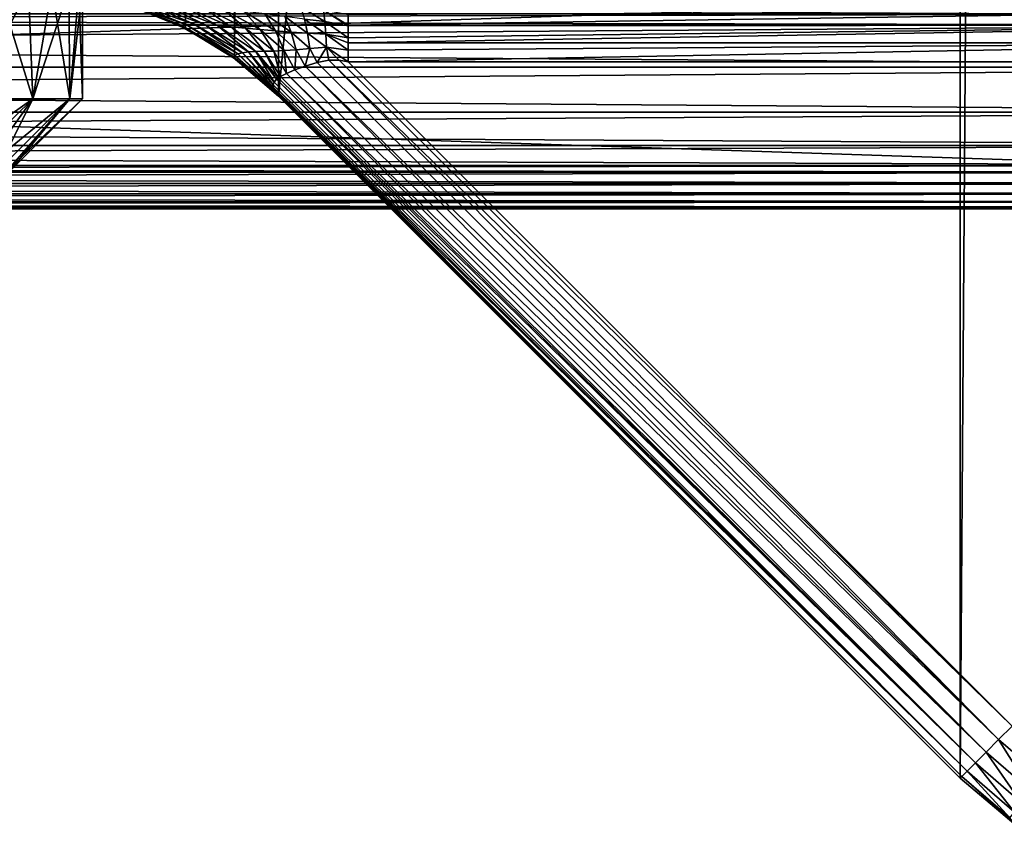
# Model space of a CAD drawing. Header units: metres. Extents: x -86 to 86, y -57 to 57.
# Tile 138 of 256: x 19 to 32, y -54 to -43. Entities that reach past the tile are written whole.
import ezdxf

# ---------------------------------------------------------------- set-up
doc = ezdxf.new("R2010")
doc.units = ezdxf.units.M
doc.layers.add('solid_125286', color=7, linetype='CONTINUOUS')

msp = doc.modelspace()

# ---------------------------------------------------------------- linework, layer by layer
at = {"layer": 'solid_125286'}
for points in [[(32.505161, 53.884766, -2), (32.505146, -53.884754, -2), (31.746595, -53.242641, -2)], [(32.505161, 53.884766, -2), (31.746595, -53.242641, -2), (31.746595, 53.242641, -2)], [(31.746595, 53.242641, -2), (31.746595, -53.242641, -2), (22.46842, -43.964466, -2)], [(31.746595, 53.242641, -2), (22.46842, -43.964466, -2), (22.46842, 43.964466, -2)], [(22.46842, 43.964466, -2), (22.46842, -43.964466, -2), (21.871881, -43.454975, -2)], [(22.46842, 43.964466, -2), (21.871881, -43.454975, -2), (21.871881, 43.454975, -2)], [(21.871881, 43.454975, -2), (21.871881, -43.454975, -2), (21.202988, -43.045082, -2)], [(21.871881, 43.454975, -2), (21.202988, -43.045082, -2), (21.202988, 43.045082, -2)], [(21.202988, 43.045082, -2), (21.202988, -43.045082, -2), (20.477783, -42.744694, -2)], [(-37.5, -45, 51.5), (-37.5, -42.5, 51.5), (37.5, -42.5, 51.5)], [(37.5, -45, 44.5), (37.5, -42.5, 44.5), (-37.5, -42.5, 44.5)], [(-37.5, -45, 44.5), (37.5, -45, 44.5), (-37.5, -42.5, 44.5)], [(-37.5, -45, 60.5), (-37.5, -42.5, 60.5), (37.5, -42.5, 60.5)], [(-37.5, -45, 53.5), (37.5, -45, 53.5), (-37.5, -42.5, 53.5)], [(37.5, -42.5, 53.5), (-37.5, -42.5, 53.5), (37.5, -45, 53.5)], [(-37.5, -45, 69.5), (-37.5, -42.5, 69.5), (37.5, -42.5, 69.5)], [(37.5, -45, 62.5), (37.5, -42.5, 62.5), (-37.5, -42.5, 62.5)], [(-37.5, -45, 62.5), (37.5, -45, 62.5), (-37.5, -42.5, 62.5)], [(-37.5, -45, 69.5), (37.5, -42.5, 69.5), (37.5, -45, 69.5)], [(-37.5, -45, 51.5), (37.5, -42.5, 51.5), (37.5, -45, 51.5)], [(-37.5, -45, 60.5), (37.5, -42.5, 60.5), (37.5, -45, 60.5)], [(19.125332, -44, 26.124617), (18.656736, -42.5, 27.630569), (18.292814, -44, 28.577131)], [(18.292814, -44, 13.422868), (18.656736, -42.5, 14.36943), (19.065662, -42.5, 15.65774)], [(19.125332, -44, 15.875383), (18.292814, -44, 13.422868), (19.065662, -42.5, 15.65774)], [(19.125332, -44, 26.124617), (19.065662, -42.5, 26.34226), (18.656736, -42.5, 27.630569)], [(19.125332, -44, 26.124617), (19.385902, -42.5, 25.028227), (19.065662, -42.5, 26.34226)], [(19.125332, -44, 15.875383), (19.065662, -42.5, 15.65774), (19.385902, -42.5, 16.971773)], [(19.630608, -44, 23.584419), (19.385902, -42.5, 25.028227), (19.125332, -44, 26.124617)], [(19.125332, -44, 15.875383), (19.385902, -42.5, 16.971773), (19.615564, -42.5, 18.304066)], [(19.630608, -44, 18.415581), (19.125332, -44, 15.875383), (19.615564, -42.5, 18.304066)], [(19.630608, -44, 23.584419), (19.615564, -42.5, 23.695934), (19.385902, -42.5, 25.028227)], [(19.630608, -44, 23.584419), (19.753763, -42.5, 22.352058), (19.615564, -42.5, 23.695934)], [(19.630608, -44, 18.415581), (19.615564, -42.5, 18.304066), (19.753763, -42.5, 19.647942)], [(19.630608, -44, 18.415581), (19.753763, -42.5, 19.647942), (19.799999, -42.5, 21)], [(19.630608, -44, 18.415581), (19.799999, -42.5, 21), (19.799999, -44, 21)], [(19.799999, -44, 21), (19.753763, -42.5, 22.352058), (19.630608, -44, 23.584419)], [(19.799999, -44, 21), (19.799999, -42.5, 21), (19.753763, -42.5, 22.352058)], [(20.285856, -42.686531, 9), (20.478014, -42.744732, 9), (21.144701, -42.999603, 9.238799)], [(20.337143, -42.687363, 9.334501), (20.285856, -42.686531, 9), (21.144701, -42.999603, 9.238799)], [(20.337143, -42.687363, 9.334501), (21.144701, -42.999603, 9.238799), (21.21846, -42.994476, 9.448925)], [(20.470631, -42.690643, 9.624977), (20.337143, -42.687363, 9.334501), (21.21846, -42.994476, 9.448925)], [(20.470631, -42.690643, 9.624977), (21.21846, -42.994476, 9.448925), (21.32946, -42.992729, 9.628024)], [(20.660133, -42.698158, 9.866576), (20.470631, -42.690643, 9.624977), (21.32946, -42.992729, 9.628024)], [(20.477783, -42.744694, -2), (21.202988, -43.045082, -2), (20.478014, -42.744732, 9)], [(20.478014, -42.744732, 9), (21.117043, -43.002281, 9), (21.144701, -42.999603, 9.238799)], [(21.202988, -43.045082, -2), (21.117043, -43.002281, 9), (20.478014, -42.744732, 9)], [(20.660133, -42.698158, 9.866576), (21.32946, -42.992729, 9.628024), (21.471394, -42.996555, 9.77787)], [(20.890636, -42.710812, 10.061121), (20.660133, -42.698158, 9.866576), (21.471394, -42.996555, 9.77787)], [(20.890636, -42.710812, 10.061121), (21.471394, -42.996555, 9.77787), (21.637825, -43.006065, 9.89855)], [(21.15048, -42.72887, 10.20831), (20.890636, -42.710812, 10.061121), (21.637825, -43.006065, 9.89855)], [(21.15048, -42.72887, 10.20831), (21.637825, -43.006065, 9.89855), (21.822042, -43.020477, 9.990512)], [(21.428604, -42.752205, 10.308599), (21.15048, -42.72887, 10.20831), (21.822042, -43.020477, 9.990512)], [(-37.5, -42.845493, 42.475529), (37.5, -43, 42.5), (-37.5, -43, 42.5)], [(-37.5, -42.845493, 42.475529), (37.5, -42.845493, 42.475529), (37.5, -43, 42.5)], [(37.5, -42.84594, 71.52433), (-37.5, -43, 71.5), (37.5, -43, 71.5)], [(-37.5, -42.84594, 71.52433), (-37.5, -43, 71.5), (37.5, -42.84594, 71.52433)], [(21.428604, -42.752205, 10.308599), (21.822042, -43.020477, 9.990512), (22.017921, -43.038513, 10.055546)], [(21.714859, -42.780373, 10.364641), (21.428604, -42.752205, 10.308599), (22.017921, -43.038513, 10.055546)], [(21.714859, -42.780373, 10.364641), (22.017921, -43.038513, 10.055546), (22.220797, -43.058456, 10.096763)], [(22.000875, -42.812504, 10.381398), (21.714859, -42.780373, 10.364641), (22.220797, -43.058456, 10.096763)], [(22.000875, -42.812504, 10.381398), (22.220797, -43.058456, 10.096763), (22.428246, -43.078133, 10.118096)], [(22.280964, -42.847164, 10.365645), (22.000875, -42.812504, 10.381398), (22.428246, -43.078133, 10.118096)], [(22.280964, -42.847164, 10.365645), (22.428246, -43.078133, 10.118096), (22.641041, -43.095116, 10.123409)], [(22.553219, -42.882317, 10.325136), (22.280964, -42.847164, 10.365645), (22.641041, -43.095116, 10.123409)], [(22.553219, -42.882317, 10.325136), (22.641041, -43.095116, 10.123409), (22.864758, -43.107922, 10.115091)], [(22.821377, -42.916035, 10.267324), (22.553219, -42.882317, 10.325136), (22.864758, -43.107922, 10.115091)], [(22.76796, -42.751648, 10.454774), (22.821377, -42.916035, 10.267324), (23.099039, -42.950394, 10.197967)], [(23.08013, -42.797527, 10.335661), (22.76796, -42.751648, 10.454774), (23.099039, -42.950394, 10.197967)], [(23.08013, -42.797527, 10.335661), (23.418167, -43.010509, 10.127991), (23.418167, -42.999939, 10.13401)], [(23.08013, -42.797527, 10.335661), (23.099039, -42.950394, 10.197967), (23.418167, -43.010509, 10.127991)], [(23.08013, -42.797527, 10.335661), (23.418167, -42.999939, 10.13401), (23.418167, -42.860226, 10.231438)], [(23.418167, -42.999939, 10.13401), (37.5, -43.000679, 10.133582), (37.5, -42.793262, 10.292523)], [(23.418167, -42.860226, 10.231438), (23.418167, -42.999939, 10.13401), (37.5, -42.793262, 10.292523)], [(-37.5, -43, 42.5), (41.905605, -43.56963, 42.5), (-41.905605, -43.56963, 42.5)], [(37.5, -43, 71.5), (-41.905605, -43.56963, 71.5), (41.905605, -43.56963, 71.5)], [(-37.5, -43, 71.5), (-41.905605, -43.56963, 71.5), (37.5, -43, 71.5)], [(-37.5, -43, 42.5), (37.5, -43, 42.5), (41.905605, -43.56963, 42.5)], [(21.144701, -42.999603, 9.238799), (21.117043, -43.002281, 9), (21.857056, -43.430817, 9.154379)], [(21.117043, -43.002281, 9), (21.202885, -43.044991, 9), (21.857056, -43.430817, 9.154379)], [(21.202988, -43.045082, -2), (21.202885, -43.044991, 9), (21.117043, -43.002281, 9)], [(21.21846, -42.994476, 9.448925), (21.144701, -42.999603, 9.238799), (21.876692, -43.410233, 9.293965)], [(21.144701, -42.999603, 9.238799), (21.857056, -43.430817, 9.154379), (21.876692, -43.410233, 9.293965)], [(21.32946, -42.992729, 9.628024), (21.21846, -42.994476, 9.448925), (21.916462, -43.390087, 9.418814)], [(21.21846, -42.994476, 9.448925), (21.876692, -43.410233, 9.293965), (21.916462, -43.390087, 9.418814)], [(21.32946, -42.992729, 9.628024), (21.916462, -43.390087, 9.418814), (21.978039, -43.374802, 9.530767)], [(21.471394, -42.996555, 9.77787), (21.32946, -42.992729, 9.628024), (21.978039, -43.374802, 9.530767)], [(21.471394, -42.996555, 9.77787), (21.978039, -43.374802, 9.530767), (22.059902, -43.364761, 9.630275)], [(21.637825, -43.006065, 9.89855), (21.471394, -42.996555, 9.77787), (22.059902, -43.364761, 9.630275)], [(21.637825, -43.006065, 9.89855), (22.059902, -43.364761, 9.630275), (22.159489, -43.358791, 9.717693)], [(21.822042, -43.020477, 9.990512), (21.637825, -43.006065, 9.89855), (22.159489, -43.358791, 9.717693)], [(22.821377, -42.916035, 10.267324), (22.864758, -43.107922, 10.115091), (23.113548, -43.121429, 10.09232)], [(23.099039, -42.950394, 10.197967), (22.821377, -42.916035, 10.267324), (23.113548, -43.121429, 10.09232)], [(23.099039, -42.950394, 10.197967), (23.418167, -43.172482, 10.055155), (23.418167, -43.010509, 10.127991)], [(23.099039, -42.950394, 10.197967), (23.113548, -43.121429, 10.09232), (23.418167, -43.172482, 10.055155)], [(23.418167, -42.999939, 10.13401), (23.418167, -43.010509, 10.127991), (37.5, -43.000679, 10.133582)], [(23.418167, -43.241283, 10.034046), (37.5, -43.242191, 10.033804), (37.5, -43.000679, 10.133582)], [(23.418167, -43.172482, 10.055155), (23.418167, -43.241283, 10.034046), (37.5, -43.000679, 10.133582)], [(23.418167, -43.010509, 10.127991), (23.418167, -43.172482, 10.055155), (37.5, -43.000679, 10.133582)], [(21.202885, -43.044991, 9), (21.851406, -43.440166, 9), (21.857056, -43.430817, 9.154379)], [(21.202988, -43.045082, -2), (21.851406, -43.440166, 9), (21.202885, -43.044991, 9)], [(21.202988, -43.045082, -2), (21.871881, -43.454975, -2), (21.851406, -43.440166, 9)], [(21.822042, -43.020477, 9.990512), (22.159489, -43.358791, 9.717693), (22.274513, -43.355042, 9.793848)], [(22.017921, -43.038513, 10.055546), (21.822042, -43.020477, 9.990512), (22.274513, -43.355042, 9.793848)], [(22.017921, -43.038513, 10.055546), (22.274513, -43.355042, 9.793848), (22.403784, -43.351231, 9.85993)], [(22.220797, -43.058456, 10.096763), (22.017921, -43.038513, 10.055546), (22.403784, -43.351231, 9.85993)], [(22.220797, -43.058456, 10.096763), (22.403784, -43.351231, 9.85993), (22.547888, -43.344772, 9.917001)], [(22.428246, -43.078133, 10.118096), (22.220797, -43.058456, 10.096763), (22.547888, -43.344772, 9.917001)], [(22.428246, -43.078133, 10.118096), (22.547888, -43.344772, 9.917001), (22.709959, -43.333202, 9.965106)], [(22.641041, -43.095116, 10.123409), (22.428246, -43.078133, 10.118096), (22.709959, -43.333202, 9.965106)], [(22.641041, -43.095116, 10.123409), (22.709959, -43.333202, 9.965106), (22.897024, -43.31591, 10.001856)], [(22.864758, -43.107922, 10.115091), (22.641041, -43.095116, 10.123409), (22.897024, -43.31591, 10.001856)], [(22.864758, -43.107922, 10.115091), (22.897024, -43.31591, 10.001856), (23.123392, -43.301067, 10.020646)], [(23.113548, -43.121429, 10.09232), (22.864758, -43.107922, 10.115091), (23.123392, -43.301067, 10.020646)], [(23.113548, -43.121429, 10.09232), (23.418167, -43.337727, 10.013254), (23.418167, -43.241283, 10.034046)], [(23.113548, -43.121429, 10.09232), (23.123392, -43.301067, 10.020646), (23.418167, -43.337727, 10.013254)], [(23.113548, -43.121429, 10.09232), (23.418167, -43.241283, 10.034046), (23.418167, -43.172482, 10.055155)], [(23.418167, -43.241283, 10.034046), (23.418167, -43.337727, 10.013254), (37.5, -43.242191, 10.033804)], [(37.5, -43.242191, 10.033804), (23.418167, -43.5, 10), (37.5, -43.5, 10)], [(23.418167, -43.337727, 10.013254), (23.418167, -43.5, 10), (37.5, -43.242191, 10.033804)], [(22.433796, -43.914494, 9.146938), (21.876692, -43.410233, 9.293965), (21.857056, -43.430817, 9.154379)], [(22.41618, -43.883152, 9.201721), (21.916462, -43.390087, 9.418814), (21.876692, -43.410233, 9.293965)], [(22.433796, -43.914494, 9.146938), (22.41618, -43.883152, 9.201721), (21.876692, -43.410233, 9.293965)], [(22.402466, -43.848244, 9.264249), (21.978039, -43.374802, 9.530767), (21.916462, -43.390087, 9.418814)], [(22.41618, -43.883152, 9.201721), (22.402466, -43.848244, 9.264249), (21.916462, -43.390087, 9.418814)], [(22.397989, -43.81115, 9.337313), (22.059902, -43.364761, 9.630275), (21.978039, -43.374802, 9.530767)], [(22.402466, -43.848244, 9.264249), (22.397989, -43.81115, 9.337313), (21.978039, -43.374802, 9.530767)], [(22.409109, -43.773365, 9.421539), (22.159489, -43.358791, 9.717693), (22.059902, -43.364761, 9.630275)], [(22.397989, -43.81115, 9.337313), (22.409109, -43.773365, 9.421539), (22.059902, -43.364761, 9.630275)], [(22.466379, -43.716702, 9.563309), (22.274513, -43.355042, 9.793848), (22.159489, -43.358791, 9.717693)], [(22.441309, -43.735676, 9.514663), (22.466379, -43.716702, 9.563309), (22.159489, -43.358791, 9.717693)], [(22.409109, -43.773365, 9.421539), (22.441309, -43.735676, 9.514663), (22.159489, -43.358791, 9.717693)], [(22.497746, -43.697247, 9.612706), (22.403784, -43.351231, 9.85993), (22.274513, -43.355042, 9.793848)], [(22.466379, -43.716702, 9.563309), (22.497746, -43.697247, 9.612706), (22.274513, -43.355042, 9.793848)], [(22.580198, -43.655853, 9.711449), (22.547888, -43.344772, 9.917001), (22.403784, -43.351231, 9.85993)], [(22.497746, -43.697247, 9.612706), (22.580198, -43.655853, 9.711449), (22.403784, -43.351231, 9.85993)], [(22.690735, -43.6091, 9.806292), (22.709959, -43.333202, 9.965106), (22.547888, -43.344772, 9.917001)], [(22.580198, -43.655853, 9.711449), (22.690735, -43.6091, 9.806292), (22.547888, -43.344772, 9.917001)], [(22.690735, -43.6091, 9.806292), (22.833071, -43.556271, 9.891249), (22.709959, -43.333202, 9.965106)], [(22.833071, -43.556271, 9.891249), (22.897024, -43.31591, 10.001856), (22.709959, -43.333202, 9.965106)], [(22.833071, -43.556271, 9.891249), (22.995533, -43.506985, 9.95274), (22.897024, -43.31591, 10.001856)], [(22.995533, -43.506985, 9.95274), (23.123392, -43.301067, 10.020646), (22.897024, -43.31591, 10.001856)], [(22.995533, -43.506985, 9.95274), (23.153057, -43.477154, 9.985218), (23.123392, -43.301067, 10.020646)], [(23.123392, -43.301067, 10.020646), (23.418167, -43.5, 10), (23.418167, -43.337727, 10.013254)], [(23.295761, -43.474712, 9.997639), (23.418167, -43.5, 10), (23.123392, -43.301067, 10.020646)], [(23.153057, -43.477154, 9.985218), (23.295761, -43.474712, 9.997639), (23.123392, -43.301067, 10.020646)], [(22.463982, -43.958458, 9.047142), (21.857056, -43.430817, 9.154379), (21.851406, -43.440166, 9)], [(22.463982, -43.958458, 9.047142), (21.851406, -43.440166, 9), (21.871859, -43.454948, 9)], [(21.871881, -43.454975, -2), (21.871859, -43.454948, 9), (21.851406, -43.440166, 9)], [(22.451155, -43.940624, 9.096315), (22.433796, -43.914494, 9.146938), (21.857056, -43.430817, 9.154379)], [(22.463982, -43.958458, 9.047142), (22.451155, -43.940624, 9.096315), (21.857056, -43.430817, 9.154379)], [(22.463982, -43.958458, 9.047142), (21.871859, -43.454948, 9), (22.46842, -43.964466, 9)], [(22.46842, -43.964466, -2), (22.46842, -43.964466, 9), (21.871859, -43.454948, 9)], [(21.871881, -43.454975, -2), (22.46842, -43.964466, -2), (21.871859, -43.454948, 9)], [(32.270687, -52.718548, 9.965926), (22.995533, -43.506985, 9.95274), (22.833071, -43.556271, 9.891249)], [(32.270687, -52.718548, 9.965926), (23.153057, -43.477154, 9.985218), (22.995533, -43.506985, 9.95274)], [(23.153057, -43.477154, 9.985218), (32.453701, -52.535534, 10), (23.295761, -43.474712, 9.997639)], [(32.270687, -52.718548, 9.965926), (32.453701, -52.535534, 10), (23.153057, -43.477154, 9.985218)], [(23.295761, -43.474712, 9.997639), (32.453701, -52.535534, 10), (23.418167, -43.5, 10)], [(37.5, -43.5, 10), (23.418167, -43.5, 10), (32.453701, -52.535534, 10)], [(40.900078, -44.185005, 42.5), (-40.900078, -44.185005, 42.5), (-41.905605, -43.56963, 42.5)], [(41.905605, -43.56963, 42.5), (40.900078, -44.185005, 42.5), (-41.905605, -43.56963, 42.5)], [(-41.905605, -43.56963, 71.5), (-40.900078, -44.185005, 71.5), (41.905605, -43.56963, 71.5)], [(-40.900078, -44.185005, 71.5), (40.900078, -44.185005, 71.5), (41.905605, -43.56963, 71.5)], [(31.95344, -53.035797, 9.706737), (22.580198, -43.655853, 9.711449), (22.497746, -43.697247, 9.612706)], [(32.099987, -52.889248, 9.865894), (22.690735, -43.6091, 9.806292), (22.580198, -43.655853, 9.711449)], [(31.95344, -53.035797, 9.706737), (32.099987, -52.889248, 9.865894), (22.580198, -43.655853, 9.711449)], [(32.099987, -52.889248, 9.865894), (22.833071, -43.556271, 9.891249), (22.690735, -43.6091, 9.806292)], [(32.099987, -52.889248, 9.865894), (32.270687, -52.718548, 9.965926), (22.833071, -43.556271, 9.891249)], [(31.841051, -53.148186, 9.49932), (22.409109, -43.773365, 9.421539), (22.397989, -43.81115, 9.337313)], [(31.841051, -53.148186, 9.49932), (22.397989, -43.81115, 9.337313), (22.402466, -43.848244, 9.264249)], [(31.841051, -53.148186, 9.49932), (22.441309, -43.735676, 9.514663), (22.409109, -43.773365, 9.421539)], [(31.95344, -53.035797, 9.706737), (22.466379, -43.716702, 9.563309), (22.441309, -43.735676, 9.514663)], [(31.841051, -53.148186, 9.49932), (31.95344, -53.035797, 9.706737), (22.441309, -43.735676, 9.514663)], [(31.95344, -53.035797, 9.706737), (22.497746, -43.697247, 9.612706), (22.466379, -43.716702, 9.563309)], [(31.770498, -53.218739, 9.257808), (22.402466, -43.848244, 9.264249), (22.41618, -43.883152, 9.201721)], [(31.770498, -53.218739, 9.257808), (31.841051, -53.148186, 9.49932), (22.402466, -43.848244, 9.264249)], [(31.770498, -53.218739, 9.257808), (22.41618, -43.883152, 9.201721), (22.433796, -43.914494, 9.146938)], [(31.770498, -53.218739, 9.257808), (22.433796, -43.914494, 9.146938), (22.451155, -43.940624, 9.096315)], [(31.770498, -53.218739, 9.257808), (22.451155, -43.940624, 9.096315), (22.463982, -43.958458, 9.047142)], [(19.125332, -44, 15.875383), (18.102751, -45, 15.927551), (17.714478, -45, 14.704308)], [(19.125332, -44, 15.875383), (17.714478, -45, 14.704308), (18.292814, -44, 13.422868)], [(19.125332, -44, 15.875383), (18.406816, -45, 17.175219), (18.102751, -45, 15.927551)], [(19.125332, -44, 26.124617), (18.102751, -45, 26.072449), (18.406816, -45, 24.824781)], [(19.125332, -44, 26.124617), (18.292814, -44, 28.577131), (18.102751, -45, 26.072449)], [(19.630608, -44, 18.415581), (18.62488, -45, 18.440224), (18.406816, -45, 17.175219)], [(19.630608, -44, 18.415581), (18.406816, -45, 17.175219), (19.125332, -44, 15.875383)], [(19.125332, -44, 26.124617), (18.406816, -45, 24.824781), (18.62488, -45, 23.559776)], [(19.630608, -44, 18.415581), (18.756098, -45, 19.716227), (18.62488, -45, 18.440224)], [(19.630608, -44, 23.584419), (18.62488, -45, 23.559776), (18.756098, -45, 22.283773)], [(19.630608, -44, 23.584419), (19.125332, -44, 26.124617), (18.62488, -45, 23.559776)], [(19.799999, -44, 21), (18.799999, -45, 21), (18.756098, -45, 19.716227)], [(19.630608, -44, 23.584419), (18.756098, -45, 22.283773), (18.799999, -45, 21)], [(19.630608, -44, 18.415581), (19.799999, -44, 21), (18.756098, -45, 19.716227)], [(19.799999, -44, 21), (19.630608, -44, 23.584419), (18.799999, -45, 21)], [(31.770498, -53.218739, 9.257808), (22.463982, -43.958458, 9.047142), (22.46842, -43.964466, 9)], [(31.770498, -53.218739, 9.257808), (22.46842, -43.964466, 9), (31.746595, -53.242641, 9)], [(31.746595, -53.242641, -2), (31.746595, -53.242641, 9), (22.46842, -43.964466, 9)], [(22.46842, -43.964466, -2), (31.746595, -53.242641, -2), (22.46842, -43.964466, 9)], [(39.808067, -44.635948, 42.5), (-39.808067, -44.635948, 42.5), (-40.900078, -44.185005, 42.5)], [(40.900078, -44.185005, 42.5), (39.808067, -44.635948, 42.5), (-40.900078, -44.185005, 42.5)], [(-40.900078, -44.185005, 71.5), (-39.808067, -44.635948, 71.5), (40.900078, -44.185005, 71.5)], [(-39.808067, -44.635948, 71.5), (39.808067, -44.635948, 71.5), (40.900078, -44.185005, 71.5)], [(38.661774, -44.909374, 42.5), (-38.661774, -44.909374, 42.5), (-39.808067, -44.635948, 42.5)], [(39.808067, -44.635948, 42.5), (38.661774, -44.909374, 42.5), (-39.808067, -44.635948, 42.5)], [(-39.808067, -44.635948, 71.5), (-38.661774, -44.909374, 71.5), (39.808067, -44.635948, 71.5)], [(-38.661774, -44.909374, 71.5), (38.661774, -44.909374, 71.5), (39.808067, -44.635948, 71.5)], [(37.5, -45, 42.5), (-37.5, -45, 42.5), (-38.661774, -44.909374, 42.5)], [(38.661774, -44.909374, 42.5), (37.5, -45, 42.5), (-38.661774, -44.909374, 42.5)], [(-38.661774, -44.909374, 71.5), (-37.5, -45, 71.5), (38.661774, -44.909374, 71.5)], [(-37.5, -45, 71.5), (37.5, -45, 71.5), (38.661774, -44.909374, 71.5)], [(-37.5, -45.15406, 44.475674), (37.5, -45, 44.5), (-37.5, -45, 44.5)], [(-37.5, -45.15406, 44.475674), (37.5, -45.15406, 44.475674), (37.5, -45, 44.5)], [(37.5, -45.154507, 69.524475), (-37.5, -45, 69.5), (37.5, -45, 69.5)], [(-37.5, -45.154507, 69.524475), (-37.5, -45, 69.5), (37.5, -45.154507, 69.524475)], [(-37.5, -45.15406, 53.475674), (37.5, -45, 53.5), (-37.5, -45, 53.5)], [(37.5, -45.15406, 53.475674), (37.5, -45, 53.5), (-37.5, -45.15406, 53.475674)], [(37.5, -45.154507, 51.524471), (-37.5, -45, 51.5), (37.5, -45, 51.5)], [(37.5, -45.154507, 51.524471), (-37.5, -45.154507, 51.524471), (-37.5, -45, 51.5)], [(37.5, -45.154507, 60.524471), (-37.5, -45, 60.5), (37.5, -45, 60.5)], [(37.5, -45.154507, 60.524471), (-37.5, -45.154507, 60.524471), (-37.5, -45, 60.5)], [(-37.5, -45.15406, 62.475674), (37.5, -45, 62.5), (-37.5, -45, 62.5)], [(37.5, -45.15406, 62.475674), (37.5, -45, 62.5), (-37.5, -45.15406, 62.475674)], [(37.5, -45.154507, 42.524471), (-37.5, -45, 42.5), (37.5, -45, 42.5)], [(-37.5, -45.154507, 42.524471), (-37.5, -45, 42.5), (37.5, -45.154507, 42.524471)], [(-37.5, -45.15406, 71.47567), (37.5, -45, 71.5), (-37.5, -45, 71.5)], [(37.5, -45.15406, 71.47567), (37.5, -45, 71.5), (-37.5, -45.15406, 71.47567)], [(37.5, -45.15406, 71.47567), (-37.5, -45.15406, 71.47567), (-37.5, -45.29364, 71.404694)], [(37.5, -45.29364, 71.404694), (37.5, -45.15406, 71.47567), (-37.5, -45.29364, 71.404694)], [(37.5, -45.15406, 53.475674), (-37.5, -45.15406, 53.475674), (-37.5, -45.29364, 53.404694)], [(37.5, -45.29364, 53.404694), (37.5, -45.15406, 53.475674), (-37.5, -45.29364, 53.404694)], [(37.5, -45.15406, 62.475674), (-37.5, -45.15406, 62.475674), (-37.5, -45.29364, 62.404694)], [(37.5, -45.29364, 62.404694), (37.5, -45.15406, 62.475674), (-37.5, -45.29364, 62.404694)], [(-37.5, -45.29364, 44.404694), (37.5, -45.29364, 44.404694), (37.5, -45.15406, 44.475674)], [(-37.5, -45.15406, 44.475674), (-37.5, -45.29364, 44.404694), (37.5, -45.15406, 44.475674)], [(-37.5, -45.154507, 69.524475), (37.5, -45.154507, 69.524475), (37.5, -45.294018, 69.595581)], [(-37.5, -45.294018, 69.595581), (-37.5, -45.154507, 69.524475), (37.5, -45.294018, 69.595581)], [(37.5, -45.294018, 51.595585), (-37.5, -45.294018, 51.595585), (-37.5, -45.154507, 51.524471)], [(37.5, -45.294018, 51.595585), (-37.5, -45.154507, 51.524471), (37.5, -45.154507, 51.524471)], [(37.5, -45.294018, 60.595585), (-37.5, -45.294018, 60.595585), (-37.5, -45.154507, 60.524471)], [(37.5, -45.294018, 60.595585), (-37.5, -45.154507, 60.524471), (37.5, -45.154507, 60.524471)], [(-37.5, -45.154507, 42.524471), (37.5, -45.154507, 42.524471), (37.5, -45.294018, 42.595585)], [(-37.5, -45.294018, 42.595585), (-37.5, -45.154507, 42.524471), (37.5, -45.294018, 42.595585)], [(37.5, -45.29364, 71.404694), (-37.5, -45.29364, 71.404694), (-37.5, -45.404415, 71.294022)], [(37.5, -45.404415, 71.294022), (37.5, -45.29364, 71.404694), (-37.5, -45.404415, 71.294022)], [(37.5, -45.29364, 53.404694), (-37.5, -45.29364, 53.404694), (-37.5, -45.404415, 53.294018)], [(37.5, -45.404415, 53.294018), (37.5, -45.29364, 53.404694), (-37.5, -45.404415, 53.294018)], [(37.5, -45.29364, 62.404694), (-37.5, -45.29364, 62.404694), (-37.5, -45.404415, 62.294018)], [(37.5, -45.404415, 62.294018), (37.5, -45.29364, 62.404694), (-37.5, -45.404415, 62.294018)], [(-37.5, -45.404415, 44.294018), (37.5, -45.404415, 44.294018), (37.5, -45.29364, 44.404694)], [(-37.5, -45.29364, 44.404694), (-37.5, -45.404415, 44.294018), (37.5, -45.29364, 44.404694)], [(-37.5, -45.294018, 69.595581), (37.5, -45.294018, 69.595581), (37.5, -45.404694, 69.70636)], [(-37.5, -45.404694, 69.70636), (-37.5, -45.294018, 69.595581), (37.5, -45.404694, 69.70636)], [(37.5, -45.404694, 51.70636), (-37.5, -45.404694, 51.70636), (-37.5, -45.294018, 51.595585)], [(37.5, -45.404694, 51.70636), (-37.5, -45.294018, 51.595585), (37.5, -45.294018, 51.595585)], [(37.5, -45.404694, 60.70636), (-37.5, -45.404694, 60.70636), (-37.5, -45.294018, 60.595585)], [(37.5, -45.404694, 60.70636), (-37.5, -45.294018, 60.595585), (37.5, -45.294018, 60.595585)], [(-37.5, -45.294018, 42.595585), (37.5, -45.294018, 42.595585), (37.5, -45.404694, 42.70636)], [(-37.5, -45.404694, 42.70636), (-37.5, -45.294018, 42.595585), (37.5, -45.404694, 42.70636)], [(37.5, -45.404415, 71.294022), (-37.5, -45.404415, 71.294022), (-37.5, -45.475529, 71.15451)], [(37.5, -45.475529, 71.15451), (37.5, -45.404415, 71.294022), (-37.5, -45.475529, 71.15451)], [(37.5, -45.404415, 53.294018), (-37.5, -45.404415, 53.294018), (-37.5, -45.475529, 53.154507)], [(37.5, -45.475529, 53.154507), (37.5, -45.404415, 53.294018), (-37.5, -45.475529, 53.154507)], [(37.5, -45.404415, 62.294018), (-37.5, -45.404415, 62.294018), (-37.5, -45.475529, 62.154507)], [(37.5, -45.475529, 62.154507), (37.5, -45.404415, 62.294018), (-37.5, -45.475529, 62.154507)], [(-37.5, -45.475529, 44.154507), (37.5, -45.475529, 44.154507), (37.5, -45.404415, 44.294018)], [(-37.5, -45.404415, 44.294018), (-37.5, -45.475529, 44.154507), (37.5, -45.404415, 44.294018)], [(-37.5, -45.404694, 69.70636), (37.5, -45.404694, 69.70636), (37.5, -45.475674, 69.84594)], [(-37.5, -45.475674, 69.84594), (-37.5, -45.404694, 69.70636), (37.5, -45.475674, 69.84594)], [(37.5, -45.475674, 51.84594), (-37.5, -45.475674, 51.84594), (-37.5, -45.404694, 51.70636)], [(37.5, -45.475674, 51.84594), (-37.5, -45.404694, 51.70636), (37.5, -45.404694, 51.70636)], [(37.5, -45.475674, 60.84594), (-37.5, -45.475674, 60.84594), (-37.5, -45.404694, 60.70636)], [(37.5, -45.475674, 60.84594), (-37.5, -45.404694, 60.70636), (37.5, -45.404694, 60.70636)], [(-37.5, -45.404694, 42.70636), (37.5, -45.404694, 42.70636), (37.5, -45.475674, 42.84594)], [(-37.5, -45.475674, 42.84594), (-37.5, -45.404694, 42.70636), (37.5, -45.475674, 42.84594)], [(37.5, -45.475529, 71.15451), (-37.5, -45.475529, 71.15451), (-37.5, -45.5, 71)], [(37.5, -45.5, 71), (37.5, -45.475529, 71.15451), (-37.5, -45.5, 71)], [(37.5, -45.475529, 53.154507), (-37.5, -45.475529, 53.154507), (-37.5, -45.5, 53)], [(37.5, -45.475529, 53.154507), (-37.5, -45.5, 53), (37.5, -45.5, 53)], [(37.5, -45.475529, 62.154507), (-37.5, -45.475529, 62.154507), (-37.5, -45.5, 62)], [(37.5, -45.475529, 62.154507), (-37.5, -45.5, 62), (37.5, -45.5, 62)], [(-37.5, -45.5, 44), (37.5, -45.5, 44), (37.5, -45.475529, 44.154507)], [(-37.5, -45.475529, 44.154507), (-37.5, -45.5, 44), (37.5, -45.475529, 44.154507)], [(-37.5, -45.475674, 69.84594), (37.5, -45.475674, 69.84594), (37.5, -45.5, 70)], [(-37.5, -45.5, 70), (-37.5, -45.475674, 69.84594), (37.5, -45.5, 70)], [(37.5, -45.5, 52), (-37.5, -45.5, 52), (-37.5, -45.475674, 51.84594)], [(37.5, -45.5, 52), (-37.5, -45.475674, 51.84594), (37.5, -45.475674, 51.84594)], [(37.5, -45.5, 61), (-37.5, -45.5, 61), (-37.5, -45.475674, 60.84594)], [(37.5, -45.475674, 60.84594), (37.5, -45.5, 61), (-37.5, -45.475674, 60.84594)], [(-37.5, -45.475674, 42.84594), (37.5, -45.475674, 42.84594), (37.5, -45.5, 43)], [(-37.5, -45.5, 43), (-37.5, -45.475674, 42.84594), (37.5, -45.5, 43)], [(37.5, -45.5, 70), (37.5, -45.5, 71), (-37.5, -45.5, 71)], [(-37.5, -45.5, 70), (37.5, -45.5, 70), (-37.5, -45.5, 71)], [(37.5, -45.5, 52), (-37.5, -45.5, 53), (-37.5, -45.5, 52)], [(37.5, -45.5, 53), (-37.5, -45.5, 53), (37.5, -45.5, 52)], [(37.5, -45.5, 61), (-37.5, -45.5, 62), (-37.5, -45.5, 61)], [(37.5, -45.5, 61), (37.5, -45.5, 62), (-37.5, -45.5, 62)], [(-37.5, -45.5, 44), (37.5, -45.5, 43), (37.5, -45.5, 44)], [(-37.5, -45.5, 44), (-37.5, -45.5, 43), (37.5, -45.5, 43)], [(32.847557, -53.217072, 9.96596), (32.453701, -52.535534, 10), (32.270687, -52.718548, 9.965926)], [(32.703323, -53.410671, 9.86596), (32.270687, -52.718548, 9.965926), (32.099987, -52.889248, 9.865894)], [(32.847557, -53.217072, 9.96596), (32.270687, -52.718548, 9.965926), (32.703323, -53.410671, 9.86596)], [(32.579494, -53.576889, 9.706829), (32.099987, -52.889248, 9.865894), (31.95344, -53.035797, 9.706737)], [(32.703323, -53.410671, 9.86596), (32.099987, -52.889248, 9.865894), (32.579494, -53.576889, 9.706829)], [(32.484524, -53.704369, 9.499434), (31.95344, -53.035797, 9.706737), (31.841051, -53.148186, 9.49932)], [(32.579494, -53.576889, 9.706829), (31.95344, -53.035797, 9.706737), (32.484524, -53.704369, 9.499434)], [(32.424896, -53.784409, 9.257934), (31.841051, -53.148186, 9.49932), (31.770498, -53.218739, 9.257808)], [(32.484524, -53.704369, 9.499434), (31.841051, -53.148186, 9.49932), (32.424896, -53.784409, 9.257934)], [(32.505184, -53.884811, 9), (31.770498, -53.218739, 9.257808), (31.746595, -53.242641, 9)], [(32.505146, -53.884754, -2), (31.746595, -53.242641, 9), (31.746595, -53.242641, -2)], [(32.505184, -53.884811, 9), (31.746595, -53.242641, 9), (32.505146, -53.884754, -2)], [(32.424896, -53.784409, 9.257934), (31.770498, -53.218739, 9.257808), (32.505184, -53.884811, 9)]]:
    msp.add_3dface(points, dxfattribs=at)

doc.saveas('drawing.dxf')
